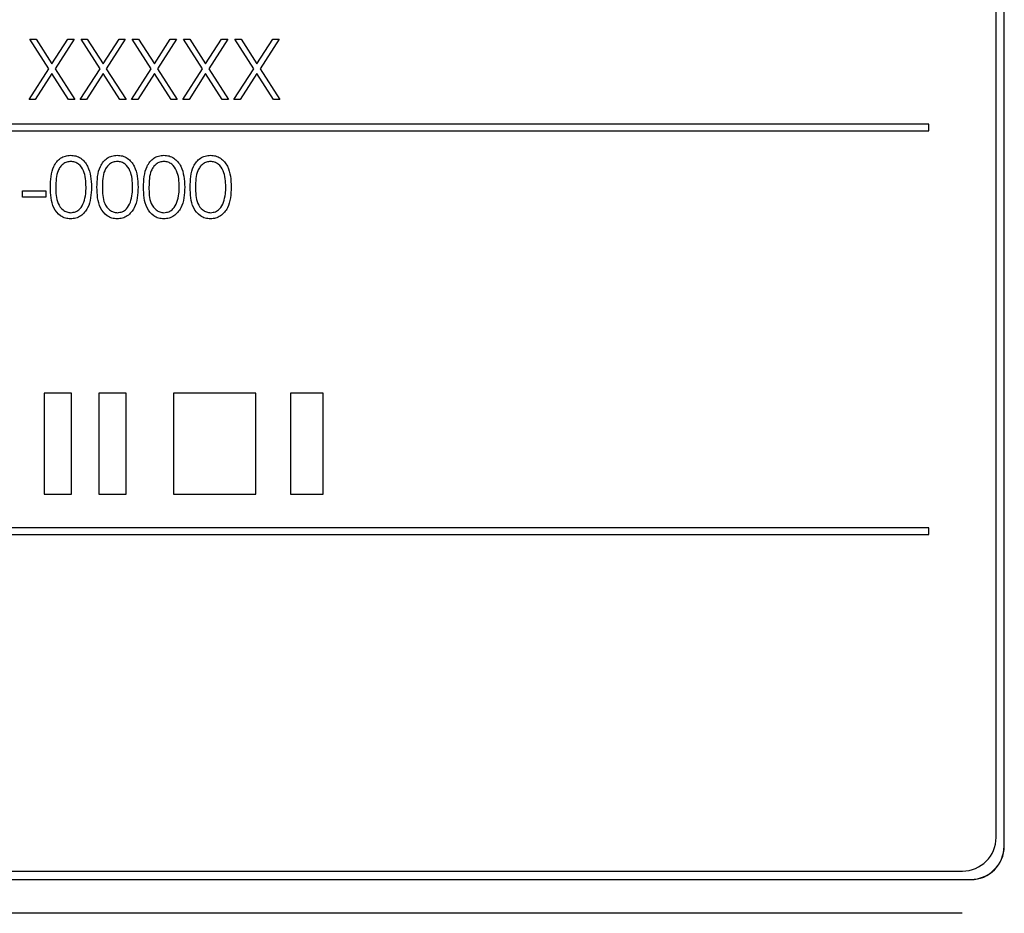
# Paper-space layout 'Blatt3' of a CAD drawing. Header units: millimetres. Extents: x 5 to 418, y 2 to 292.
# Tile 29 of 56: x 77 to 87, y 206 to 215. Entities that reach past the tile are written whole.
import ezdxf

# ---------------------------------------------------------------- set-up
doc = ezdxf.new("R2010")
doc.units = ezdxf.units.MM

psp = doc.layouts.new('Blatt3')

# ---------------------------------------------------------------- linework, layer by layer
at = {"color": 7, "linetype": 'Continuous', "lineweight": 25}
for p, q in [((87.1598, 206.642), (87.1598, 219.9754)), ((87.2384, 206.5564), (87.2384, 220.0564)), ((87.2408, 206.5564), (87.2408, 220.0564)), ((77.5863, 214.5524), (77.6485, 214.5524)), ((77.7745, 214.2584), (77.5863, 214.5524)), ((77.6485, 214.5524), (77.8055, 214.3069)), ((77.8055, 214.3069), (77.9626, 214.5524)), ((78.0248, 214.5524), (77.8367, 214.2584)), ((77.9626, 214.5524), (78.0248, 214.5524)), ((78.094, 214.5524), (78.1562, 214.5524)), ((78.2822, 214.2584), (78.094, 214.5524)), ((78.1562, 214.5524), (78.3132, 214.3069)), ((78.3132, 214.3069), (78.4703, 214.5524)), ((78.5325, 214.5524), (78.3444, 214.2584)), ((78.4703, 214.5524), (78.5325, 214.5524)), ((78.6017, 214.5524), (78.6638, 214.5524)), ((78.7899, 214.2584), (78.6017, 214.5524)), ((78.6638, 214.5524), (78.8209, 214.3069)), ((78.8209, 214.3069), (78.978, 214.5524)), ((79.0402, 214.5524), (78.8521, 214.2584)), ((78.978, 214.5524), (79.0402, 214.5524)), ((79.1094, 214.5524), (79.1715, 214.5524)), ((79.2976, 214.2584), (79.1094, 214.5524)), ((79.1715, 214.5524), (79.3286, 214.3069)), ((79.3286, 214.3069), (79.4857, 214.5524)), ((79.5479, 214.5524), (79.3598, 214.2584)), ((79.4857, 214.5524), (79.5479, 214.5524)), ((79.6171, 214.5524), (79.6792, 214.5524)), ((79.8053, 214.2584), (79.6171, 214.5524)), ((79.6792, 214.5524), (79.8363, 214.3069)), ((79.8363, 214.3069), (79.9934, 214.5524)), ((80.0555, 214.5524), (79.8674, 214.2584)), ((79.9934, 214.5524), (80.0555, 214.5524)), ((77.5786, 213.9524), (77.7745, 214.2584)), ((77.8055, 214.2098), (77.6408, 213.9524)), ((77.9703, 213.9524), (77.8055, 214.2098)), ((77.8367, 214.2584), (78.0325, 213.9524)), ((78.0863, 213.9524), (78.2822, 214.2584)), ((78.3132, 214.2098), (78.1485, 213.9524)), ((78.478, 213.9524), (78.3132, 214.2098)), ((78.3444, 214.2584), (78.5402, 213.9524)), ((78.594, 213.9524), (78.7899, 214.2584)), ((78.8209, 214.2098), (78.6562, 213.9524)), ((78.9857, 213.9524), (78.8209, 214.2098)), ((78.8521, 214.2584), (79.0479, 213.9524)), ((79.1017, 213.9524), (79.2976, 214.2584)), ((79.3286, 214.2098), (79.1638, 213.9524)), ((79.4934, 213.9524), (79.3286, 214.2098)), ((79.3598, 214.2584), (79.5555, 213.9524)), ((79.6094, 213.9524), (79.8053, 214.2584)), ((79.8363, 214.2098), (79.6715, 213.9524)), ((80.0011, 213.9524), (79.8363, 214.2098)), ((79.8674, 214.2584), (80.0632, 213.9524)), ((77.6408, 213.9524), (77.5786, 213.9524)), ((78.0325, 213.9524), (77.9703, 213.9524)), ((78.1485, 213.9524), (78.0863, 213.9524)), ((78.5402, 213.9524), (78.478, 213.9524)), ((78.6562, 213.9524), (78.594, 213.9524)), ((79.0479, 213.9524), (78.9857, 213.9524)), ((79.1638, 213.9524), (79.1017, 213.9524)), ((79.5555, 213.9524), (79.4934, 213.9524)), ((79.6715, 213.9524), (79.6094, 213.9524)), ((80.0632, 213.9524), (80.0011, 213.9524)), ((86.4931, 213.7087), (70.4931, 213.7087)), ((70.4931, 213.642), (86.4931, 213.642)), ((86.4931, 213.642), (86.4931, 213.7087)), ((77.5132, 213.0472), (77.744, 213.0472)), ((77.5132, 212.9857), (77.5132, 213.0472)), ((77.744, 213.0472), (77.744, 212.9857)), ((77.744, 212.9857), (77.5132, 212.9857)), ((77.9987, 211.042), (77.7272, 211.042)), ((77.7272, 211.042), (77.7272, 210.042)), ((77.9987, 210.042), (77.9987, 211.042)), ((78.5417, 211.042), (78.2702, 211.042)), ((78.2702, 211.042), (78.2702, 210.042)), ((78.5417, 210.042), (78.5417, 211.042)), ((79.8252, 211.042), (79.0107, 211.042)), ((79.0107, 211.042), (79.0107, 210.042)), ((79.8252, 210.042), (79.8252, 211.042)), ((80.4916, 211.042), (80.1708, 211.042)), ((80.1708, 211.042), (80.1708, 210.042)), ((80.4916, 210.042), (80.4916, 211.042)), ((77.7272, 210.042), (77.9987, 210.042)), ((78.2702, 210.042), (78.5417, 210.042)), ((79.0107, 210.042), (79.8252, 210.042)), ((80.1708, 210.042), (80.4916, 210.042)), ((86.4931, 209.7087), (70.4931, 209.7087)), ((70.4931, 209.642), (86.4931, 209.642)), ((86.4931, 209.642), (86.4931, 209.7087)), ((70.1598, 206.3087), (86.8264, 206.3087)), ((70.0741, 206.2254), (86.9074, 206.2254)), ((70.0741, 206.2231), (86.9074, 206.2231)), ((86.8241, 205.8897), (70.1574, 205.8897))]:
    psp.add_line(p, q, dxfattribs=at)
at = {"color": 7, "linetype": 'Continuous', "lineweight": 18}
for p, q in [((87.2384, 206.5564), (87.2408, 206.5564)), ((86.9074, 206.2254), (86.9074, 206.2231))]:
    psp.add_line(p, q, dxfattribs=at)
at = {"color": 7, "linetype": 'Continuous', "lineweight": 25}
for centre, radius in [((86.8264, 206.642), 0.3333), ((86.9074, 206.5564), 0.331), ((86.9074, 206.5564), 0.3333)]:
    psp.add_arc(centre, radius, 270, 0, dxfattribs=at)
for points, knots in [([(77.7902, 213.0855), (77.7925, 213.1571), (77.7954, 213.2468), (77.8513, 213.3369), (77.8903, 213.3727), (77.9382, 213.3968), (77.9732, 213.3997), (77.9908, 213.4011)], [0, 0, 0, 0, 0.498704, 0.624178, 0.749468, 0.874744, 1, 1, 1, 1]), ([(77.9926, 213.3395), (77.9788, 213.3382), (77.9513, 213.3354), (77.9148, 213.3143), (77.8857, 213.2848), (77.846, 213.2118), (77.8449, 213.1417), (77.844, 213.0857)], [0, 0, 0, 0, 0.125139, 0.250416, 0.375516, 0.500849, 1, 1, 1, 1]), ([(77.9908, 213.4011), (78.0084, 213.3997), (78.0437, 213.3968), (78.1081, 213.3655), (78.1892, 213.2654), (78.1944, 213.1575), (78.1979, 213.0855)], [0, 0, 0, 0, 0.1256015, 0.2511972, 0.5005816, 1, 1, 1, 1]), ([(78.144, 213.0857), (78.1418, 213.1414), (78.1385, 213.2249), (78.0823, 213.3073), (78.0338, 213.3352), (78.0063, 213.3381), (77.9926, 213.3395)], [0, 0, 0, 0, 0.500072, 0.749022, 0.874598, 1, 1, 1, 1]), ([(78.2517, 213.0855), (78.254, 213.1571), (78.2569, 213.2468), (78.3128, 213.3369), (78.3518, 213.3727), (78.3997, 213.3968), (78.4348, 213.3997), (78.4523, 213.4011)], [0, 0, 0, 0, 0.498704, 0.624178, 0.749468, 0.874744, 1, 1, 1, 1]), ([(78.4541, 213.3395), (78.4404, 213.3382), (78.4128, 213.3354), (78.3763, 213.3143), (78.3472, 213.2848), (78.3075, 213.2118), (78.3064, 213.1417), (78.3055, 213.0857)], [0, 0, 0, 0, 0.125139, 0.250416, 0.375516, 0.500849, 1, 1, 1, 1]), ([(78.4523, 213.4011), (78.47, 213.3997), (78.5053, 213.3968), (78.5697, 213.3655), (78.6508, 213.2654), (78.6559, 213.1575), (78.6594, 213.0855)], [0, 0, 0, 0, 0.1256015, 0.2511972, 0.5005816, 1, 1, 1, 1]), ([(78.6055, 213.0857), (78.6033, 213.1414), (78.6, 213.2249), (78.5438, 213.3073), (78.4953, 213.3352), (78.4678, 213.3381), (78.4541, 213.3395)], [0, 0, 0, 0, 0.500072, 0.749022, 0.874598, 1, 1, 1, 1]), ([(78.7132, 213.0855), (78.7156, 213.1571), (78.7185, 213.2468), (78.7744, 213.3369), (78.8133, 213.3727), (78.8612, 213.3968), (78.8963, 213.3997), (78.9138, 213.4011)], [0, 0, 0, 0, 0.498704, 0.624176, 0.749466, 0.874745, 1, 1, 1, 1]), ([(78.9156, 213.3395), (78.9019, 213.3382), (78.8744, 213.3354), (78.8379, 213.3143), (78.8088, 213.2848), (78.7691, 213.2118), (78.768, 213.1417), (78.7671, 213.0857)], [0, 0, 0, 0, 0.125139, 0.250419, 0.375516, 0.500849, 1, 1, 1, 1]), ([(78.9138, 213.4011), (78.9315, 213.3997), (78.9668, 213.3968), (79.0312, 213.3655), (79.1123, 213.2654), (79.1175, 213.1575), (79.1209, 213.0855)], [0, 0, 0, 0, 0.125599, 0.251197, 0.500581, 1, 1, 1, 1]), ([(79.0671, 213.0857), (79.0649, 213.1414), (79.0615, 213.2249), (79.0054, 213.3073), (78.9568, 213.3352), (78.9294, 213.3381), (78.9156, 213.3395)], [0, 0, 0, 0, 0.500072, 0.749022, 0.874598, 1, 1, 1, 1]), ([(79.1748, 213.0855), (79.1771, 213.1571), (79.18, 213.2468), (79.2359, 213.3369), (79.2749, 213.3727), (79.3228, 213.3968), (79.3578, 213.3997), (79.3754, 213.4011)], [0, 0, 0, 0, 0.498704, 0.624176, 0.749466, 0.874745, 1, 1, 1, 1]), ([(79.3772, 213.3395), (79.3634, 213.3382), (79.3359, 213.3354), (79.2994, 213.3143), (79.2703, 213.2848), (79.2306, 213.2118), (79.2295, 213.1417), (79.2286, 213.0857)], [0, 0, 0, 0, 0.125139, 0.250419, 0.375516, 0.500849, 1, 1, 1, 1]), ([(79.3754, 213.4011), (79.393, 213.3997), (79.4284, 213.3968), (79.4927, 213.3655), (79.5738, 213.2654), (79.579, 213.1575), (79.5825, 213.0855)], [0, 0, 0, 0, 0.125599, 0.251197, 0.500581, 1, 1, 1, 1]), ([(79.5286, 213.0857), (79.5264, 213.1414), (79.5231, 213.2249), (79.4669, 213.3073), (79.4184, 213.3352), (79.3909, 213.3381), (79.3772, 213.3395)], [0, 0, 0, 0, 0.500073, 0.749021, 0.874597, 1, 1, 1, 1]), ([(77.9908, 212.7703), (77.9733, 212.7717), (77.9382, 212.7746), (77.8745, 212.806), (77.7957, 212.9068), (77.7924, 213.014), (77.7902, 213.0855)], [0, 0, 0, 0, 0.125551, 0.251091, 0.50025, 1, 1, 1, 1]), ([(77.844, 213.0857), (77.8445, 213.0296), (77.8451, 212.9456), (77.9027, 212.8637), (77.9514, 212.8363), (77.9788, 212.8333), (77.9926, 212.8319)], [0, 0, 0, 0, 0.500291, 0.749089, 0.874608, 1, 1, 1, 1]), ([(78.1979, 213.0855), (78.1945, 213.0135), (78.1895, 212.9055), (78.1079, 212.806), (78.0437, 212.7746), (78.0084, 212.7717), (77.9908, 212.7703)], [0, 0, 0, 0, 0.499407, 0.748743, 0.874373, 1, 1, 1, 1]), ([(78.1213, 212.9349), (78.1289, 212.9625), (78.1426, 213.0119), (78.1436, 213.0632), (78.144, 213.0857)], [0, 0, 0, 0, 0.559595, 1, 1, 1, 1]), ([(78.4523, 212.7703), (78.4348, 212.7717), (78.3998, 212.7746), (78.3361, 212.806), (78.2572, 212.9068), (78.2539, 213.014), (78.2517, 213.0855)], [0, 0, 0, 0, 0.125551, 0.251091, 0.50025, 1, 1, 1, 1]), ([(78.3055, 213.0857), (78.306, 213.0296), (78.3066, 212.9456), (78.3643, 212.8637), (78.4129, 212.8363), (78.4404, 212.8333), (78.4541, 212.8319)], [0, 0, 0, 0, 0.50029, 0.749086, 0.874605, 1, 1, 1, 1]), ([(78.6594, 213.0855), (78.656, 213.0135), (78.651, 212.9055), (78.5694, 212.806), (78.5052, 212.7746), (78.4699, 212.7717), (78.4523, 212.7703)], [0, 0, 0, 0, 0.499408, 0.748743, 0.874373, 1, 1, 1, 1]), ([(78.5828, 212.9349), (78.5905, 212.9625), (78.6041, 213.0119), (78.6051, 213.0632), (78.6055, 213.0857)], [0, 0, 0, 0, 0.559595, 1, 1, 1, 1]), ([(78.9138, 212.7703), (78.8963, 212.7717), (78.8613, 212.7746), (78.7976, 212.806), (78.7188, 212.9068), (78.7155, 213.014), (78.7132, 213.0855)], [0, 0, 0, 0, 0.125551, 0.251091, 0.50025, 1, 1, 1, 1]), ([(78.7671, 213.0857), (78.7675, 213.0296), (78.7682, 212.9456), (78.8258, 212.8637), (78.8745, 212.8363), (78.9019, 212.8333), (78.9156, 212.8319)], [0, 0, 0, 0, 0.50029, 0.749086, 0.874605, 1, 1, 1, 1]), ([(79.1209, 213.0855), (79.1176, 213.0135), (79.1126, 212.9055), (79.031, 212.806), (78.9668, 212.7746), (78.9315, 212.7717), (78.9138, 212.7703)], [0, 0, 0, 0, 0.499408, 0.748743, 0.874373, 1, 1, 1, 1]), ([(79.0444, 212.9349), (79.052, 212.9625), (79.0657, 213.0119), (79.0667, 213.0632), (79.0671, 213.0857)], [0, 0, 0, 0, 0.559595, 1, 1, 1, 1]), ([(79.3754, 212.7703), (79.3579, 212.7717), (79.3228, 212.7746), (79.2591, 212.806), (79.1803, 212.9068), (79.177, 213.014), (79.1748, 213.0855)], [0, 0, 0, 0, 0.125551, 0.251093, 0.500251, 1, 1, 1, 1]), ([(79.2286, 213.0857), (79.2291, 213.0296), (79.2297, 212.9456), (79.2873, 212.8637), (79.336, 212.8363), (79.3635, 212.8333), (79.3772, 212.8319)], [0, 0, 0, 0, 0.50029, 0.749086, 0.874605, 1, 1, 1, 1]), ([(79.5825, 213.0855), (79.5791, 213.0135), (79.5741, 212.9055), (79.4925, 212.806), (79.4283, 212.7746), (79.393, 212.7717), (79.3754, 212.7703)], [0, 0, 0, 0, 0.499409, 0.748746, 0.874372, 1, 1, 1, 1]), ([(79.5059, 212.9349), (79.5136, 212.9625), (79.5272, 213.0119), (79.5282, 213.0632), (79.5286, 213.0857)], [0, 0, 0, 0, 0.559595, 1, 1, 1, 1]), ([(77.9926, 212.8319), (78.009, 212.8339), (78.0417, 212.838), (78.0924, 212.8723), (78.1103, 212.9111), (78.1213, 212.9349)], [0, 0, 0, 0, 0.280257, 0.560778, 1, 1, 1, 1]), ([(78.4541, 212.8319), (78.4705, 212.8339), (78.5033, 212.838), (78.5539, 212.8723), (78.5719, 212.9111), (78.5828, 212.9349)], [0, 0, 0, 0, 0.280257, 0.560778, 1, 1, 1, 1]), ([(78.9156, 212.8319), (78.932, 212.8339), (78.9648, 212.838), (79.0155, 212.8723), (79.0334, 212.9111), (79.0444, 212.9349)], [0, 0, 0, 0, 0.280257, 0.560778, 1, 1, 1, 1]), ([(79.3772, 212.8319), (79.3936, 212.8339), (79.4264, 212.838), (79.477, 212.8723), (79.495, 212.9111), (79.5059, 212.9349)], [0, 0, 0, 0, 0.28025, 0.560778, 1, 1, 1, 1])]:
    psp.add_open_spline(points, degree=3, knots=knots, dxfattribs=at)

doc.saveas('drawing.dxf')
